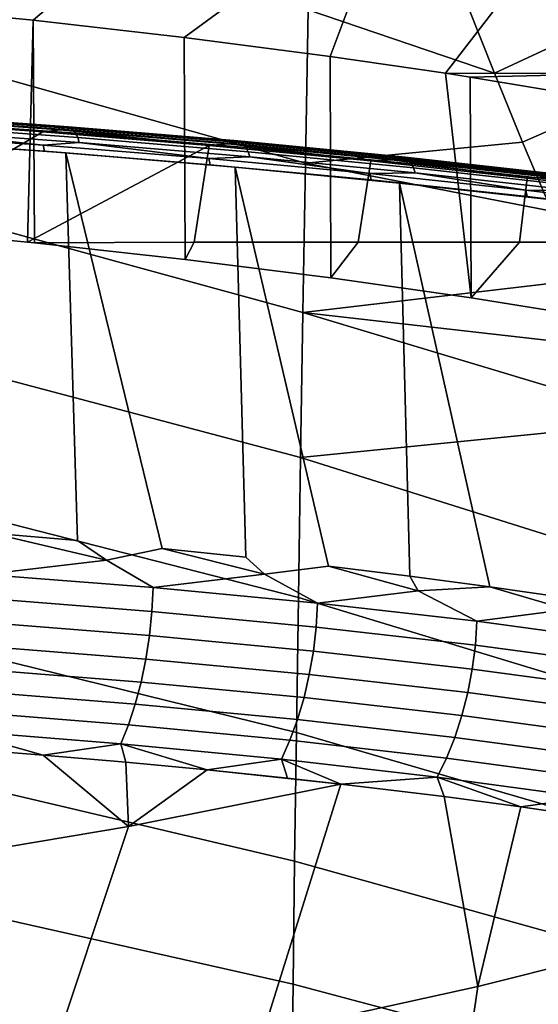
# Model space of a CAD drawing. Header units: metres. Extents: x -109 to 109, y -100 to 58.
# Tile 211 of 256: x 4.81 to 6.72, y -89.66 to -86.03. Entities that reach past the tile are written whole.
import ezdxf

# ---------------------------------------------------------------- set-up
doc = ezdxf.new("R2010")
doc.units = ezdxf.units.M
doc.layers.add('solid_21_062_100_XXX', color=7, linetype='CONTINUOUS')

msp = doc.modelspace()

# ---------------------------------------------------------------- linework, layer by layer
at = {"layer": 'solid_21_062_100_XXX'}
for points in [[(5.450892, -85.521469, 19.96467), (4.696131, -85.521469, 20.210295), (4.28474, -85.97319, 19.604734), (4.85765, -86.029671, 19.335516)], [(6.192886, -85.521469, 19.682816), (5.450892, -85.521469, 19.96467), (4.85765, -86.029671, 19.335516), (5.414578, -86.093079, 19.032551)], [(6.192886, -85.521469, 19.682816), (5.414578, -86.093079, 19.032551), (5.952624, -86.163048, 18.697327)], [(6.920372, -85.521469, 19.365389), (6.192886, -85.521469, 19.682816), (5.952624, -86.163048, 18.697327), (6.37824, -86.22509, 18.399326)], [(7.631648, -85.521469, 19.013136), (6.920372, -85.521469, 19.365389), (6.37824, -86.22509, 18.399326), (7.040297, -86.225609, 18.075098)], [(5.862062, -86.557121, -20.630219), (4.583401, -86.197372, -20.747305), (4.592206, -85.621964, -20.544538), (5.872342, -85.990517, -20.405466)], [(6.780302, -85.814369, -20.104658), (6.872355, -86.079979, -20.173895), (6.559441, -86.224747, -20.323124), (6.45906, -85.971062, -20.254833)], [(4.289098, -86.796463, 19.603268), (4.83603, -86.848549, 19.346861), (4.85765, -86.029671, 19.335516), (4.28474, -85.97319, 19.604734)], [(6.45906, -85.971062, -20.254833), (6.559441, -86.224747, -20.323124), (5.872342, -85.990517, -20.405466)], [(6.559441, -86.224747, -20.323124), (6.663249, -86.479301, -20.397921), (5.862062, -86.557121, -20.630219), (5.872342, -85.990517, -20.405466)], [(4.861641, -86.851173, 19.333921), (4.85765, -86.029671, 19.335516), (4.83603, -86.848549, 19.346861)], [(5.417982, -86.912567, 19.030993), (5.414578, -86.093079, 19.032551), (4.85765, -86.029671, 19.335516), (4.861641, -86.851173, 19.333921)], [(6.872355, -86.079979, -20.173895), (6.967902, -86.34523, -20.249706), (6.663249, -86.479301, -20.397921), (6.559441, -86.224747, -20.323124)], [(5.95573, -86.980354, 18.695686), (5.952624, -86.163048, 18.697327), (5.414578, -86.093079, 19.032551), (5.417982, -86.912567, 19.030993)], [(6.473884, -87.054398, 18.328457), (6.37824, -86.22509, 18.399326), (5.952624, -86.163048, 18.697327), (5.95573, -86.980354, 18.695686)], [(5.852588, -87.108948, -20.886841), (4.575142, -86.759254, -20.983414), (4.583401, -86.197372, -20.747305), (5.862062, -86.557121, -20.630219)], [(7.040297, -86.225609, 18.075098), (6.37824, -86.22509, 18.399326), (6.470328, -86.239357, 18.330713)], [(6.473884, -87.054398, 18.328457), (6.470328, -86.239357, 18.330713), (6.37824, -86.22509, 18.399326)], [(7.040297, -86.225609, 18.075098), (6.470328, -86.239357, 18.330713), (6.966549, -86.321815, 17.933323)], [(6.970237, -87.134384, 17.930607), (6.966549, -86.321815, 17.933323), (6.470328, -86.239357, 18.330713), (6.473884, -87.054398, 18.328457)], [(4.967618, -86.426208, 20.032997), (4.328936, -86.380226, 20.297043), (4.337807, -86.37632, 20.319702), (4.977811, -86.422401, 20.055111)], [(4.977811, -86.422401, 20.055111), (4.337807, -86.37632, 20.319702), (4.346557, -86.37645, 20.342743), (4.987864, -86.42263, 20.077612)], [(4.987864, -86.42263, 20.077612), (4.346557, -86.37645, 20.342743), (4.354948, -86.380608, 20.36554), (4.997504, -86.426872, 20.099894)], [(6.967902, -86.34523, -20.249706), (7.066375, -86.610077, -20.332346), (6.770787, -86.734917, -20.479454), (6.663249, -86.479301, -20.397921)], [(4.892776, -86.440964, 20.017046), (4.289098, -86.796463, 19.603268), (3.703152, -86.748703, 19.837942), (4.263699, -86.396278, 20.273682)], [(4.320181, -86.388046, 20.275373), (4.892776, -86.440964, 20.017046), (4.263699, -86.396278, 20.273682)], [(4.957558, -86.433937, 20.011868), (4.320181, -86.388046, 20.275373), (4.328936, -86.380226, 20.297043), (4.967618, -86.426208, 20.032997)], [(4.957558, -86.433937, 20.011868), (4.892776, -86.440964, 20.017046), (4.320181, -86.388046, 20.275373)], [(4.997504, -86.426872, 20.099894), (4.354948, -86.380608, 20.36554), (4.362755, -86.38868, 20.38748), (5.006471, -86.435028, 20.121353)], [(5.006471, -86.435028, 20.121353), (4.362755, -86.38868, 20.38748), (4.369766, -86.400444, 20.407969), (5.014523, -86.446869, 20.141411)], [(5.014523, -86.446869, 20.141411), (4.369766, -86.400444, 20.407969), (4.375792, -86.415588, 20.426455), (5.021443, -86.462082, 20.159529)], [(4.380671, -86.433708, 20.442438), (4.267143, -86.446686, 20.499325), (4.893898, -86.490341, 20.248463)], [(4.267143, -86.446686, 20.499325), (4.27206, -86.469376, 20.508093), (4.898975, -86.513077, 20.256998), (4.893898, -86.490341, 20.248463)], [(5.506539, -86.491959, 19.724974), (4.83603, -86.848549, 19.346861), (4.289098, -86.796463, 19.603268), (4.892776, -86.440964, 20.017046)], [(5.021443, -86.462082, 20.159529), (4.375792, -86.415588, 20.426455), (4.380671, -86.433708, 20.442438), (5.027044, -86.480247, 20.175213)], [(5.027044, -86.480247, 20.175213), (4.380671, -86.433708, 20.442438), (4.893898, -86.490341, 20.248463)], [(4.957558, -86.433937, 20.011868), (5.506539, -86.491959, 19.724974), (4.892776, -86.440964, 20.017046)], [(5.578339, -86.486252, 19.712337), (4.957558, -86.433937, 20.011868), (4.967618, -86.426208, 20.032997), (5.589668, -86.47863, 19.732855)], [(5.578339, -86.486252, 19.712337), (5.506539, -86.491959, 19.724974), (4.957558, -86.433937, 20.011868)], [(5.589668, -86.47863, 19.732855), (4.967618, -86.426208, 20.032997), (4.977811, -86.422401, 20.055111), (5.601147, -86.47493, 19.754349)], [(5.601147, -86.47493, 19.754349), (4.977811, -86.422401, 20.055111), (4.987864, -86.42263, 20.077612), (5.612466, -86.475266, 19.776237)], [(5.612466, -86.475266, 19.776237), (4.987864, -86.42263, 20.077612), (4.997504, -86.426872, 20.099894), (5.623321, -86.479614, 19.797934)], [(5.623321, -86.479614, 19.797934), (4.997504, -86.426872, 20.099894), (5.006471, -86.435028, 20.121353), (5.633417, -86.487862, 19.818848)], [(5.633417, -86.487862, 19.818848), (5.006471, -86.435028, 20.121353), (5.014523, -86.446869, 20.141411), (5.642482, -86.499786, 19.838419)], [(5.642482, -86.499786, 19.838419), (5.014523, -86.446869, 20.141411), (5.021443, -86.462082, 20.159529), (5.650272, -86.515068, 19.856115)], [(4.898975, -86.513077, 20.256998), (4.27206, -86.469376, 20.508093), (4.337952, -86.473671, 20.483597)], [(4.337952, -86.473671, 20.483597), (4.703269, -87.923714, 20.867975), (5.020199, -87.950661, 20.734077), (4.978103, -86.519554, 20.222563)], [(4.898975, -86.513077, 20.256998), (4.337952, -86.473671, 20.483597), (4.978103, -86.519554, 20.222563)], [(5.027044, -86.480247, 20.175213), (4.893898, -86.490341, 20.248463), (5.505409, -86.5401, 19.963411)], [(5.650272, -86.515068, 19.856115), (5.021443, -86.462082, 20.159529), (5.027044, -86.480247, 20.175213), (5.656577, -86.533295, 19.87146)], [(5.656577, -86.533295, 19.87146), (5.027044, -86.480247, 20.175213), (5.505409, -86.5401, 19.963411)], [(5.578339, -86.486252, 19.712337), (6.103036, -86.549103, 19.398312), (5.506539, -86.491959, 19.724974)], [(6.18046, -86.544777, 19.377842), (5.578339, -86.486252, 19.712337), (5.589668, -86.47863, 19.732855), (6.193017, -86.53727, 19.397676)], [(6.18046, -86.544777, 19.377842), (6.103036, -86.549103, 19.398312), (5.578339, -86.486252, 19.712337)], [(6.193017, -86.53727, 19.397676), (5.589668, -86.47863, 19.732855), (5.601147, -86.47493, 19.754349), (6.205741, -86.533699, 19.418478)], [(6.205741, -86.533699, 19.418478), (5.601147, -86.47493, 19.754349), (5.612466, -86.475266, 19.776237), (6.218288, -86.534149, 19.439688)], [(6.218288, -86.534149, 19.439688), (5.612466, -86.475266, 19.776237), (5.623321, -86.479614, 19.797934), (6.230319, -86.538612, 19.46073)], [(6.230319, -86.538612, 19.46073), (5.623321, -86.479614, 19.797934), (5.633417, -86.487862, 19.818848), (6.241508, -86.546967, 19.481037)], [(6.663249, -86.479301, -20.397921), (6.770787, -86.734917, -20.479454), (5.862062, -86.557121, -20.630219)], [(4.861641, -86.851173, 19.333921), (4.83603, -86.848549, 19.346861), (5.506539, -86.491959, 19.724974), (5.451273, -86.848808, 19.131729)], [(4.893898, -86.490341, 20.248463), (4.898975, -86.513077, 20.256998), (5.51061, -86.562874, 19.97172), (5.505409, -86.5401, 19.963411)], [(5.51061, -86.562874, 19.97172), (4.898975, -86.513077, 20.256998), (4.978103, -86.519554, 20.222563)], [(4.978103, -86.519554, 20.222563), (5.333368, -87.979912, 20.591436), (5.642502, -88.011574, 20.440207), (5.602664, -86.571945, 19.925495)], [(5.128061, -88.022522, 20.705862), (5.333368, -87.979912, 20.591436), (4.978103, -86.519554, 20.222563), (5.020199, -87.950661, 20.734077)], [(5.51061, -86.562874, 19.97172), (4.978103, -86.519554, 20.222563), (5.602664, -86.571945, 19.925495)], [(5.506539, -86.491959, 19.724974), (6.103036, -86.549103, 19.398312), (6.057021, -86.848938, 18.891356), (5.451273, -86.848808, 19.131729)], [(6.241508, -86.546967, 19.481037), (5.633417, -86.487862, 19.818848), (5.642482, -86.499786, 19.838419), (6.251555, -86.55899, 19.500061)], [(6.251555, -86.55899, 19.500061), (5.642482, -86.499786, 19.838419), (5.650272, -86.515068, 19.856115), (6.260188, -86.574348, 19.51729)], [(6.260188, -86.574348, 19.51729), (5.650272, -86.515068, 19.856115), (5.656577, -86.533295, 19.87146), (6.267174, -86.592644, 19.532257)], [(5.656577, -86.533295, 19.87146), (5.505409, -86.5401, 19.963411), (6.099778, -86.595772, 19.645107)], [(5.505409, -86.5401, 19.963411), (5.51061, -86.562874, 19.97172), (6.105095, -86.618584, 19.653187), (6.099778, -86.595772, 19.645107)], [(6.267174, -86.592644, 19.532257), (5.656577, -86.533295, 19.87146), (6.099778, -86.595772, 19.645107)], [(6.770787, -86.734917, -20.479454), (6.879292, -86.987808, -20.566925), (5.852588, -87.108948, -20.886841), (5.862062, -86.557121, -20.630219)], [(6.103036, -86.549103, 19.398312), (6.680353, -86.612198, 19.038004), (6.652203, -86.849075, 18.625898), (6.057021, -86.848938, 18.891356)], [(6.18046, -86.544777, 19.377842), (6.680353, -86.612198, 19.038004), (6.103036, -86.549103, 19.398312)], [(6.761935, -86.609268, 19.009556), (6.18046, -86.544777, 19.377842), (6.193017, -86.53727, 19.397676), (6.775677, -86.601898, 19.028639)], [(6.761935, -86.609268, 19.009556), (6.680353, -86.612198, 19.038004), (6.18046, -86.544777, 19.377842)], [(6.775677, -86.601898, 19.028639), (6.193017, -86.53727, 19.397676), (6.205741, -86.533699, 19.418478), (6.7896, -86.598457, 19.048681)], [(6.7896, -86.598457, 19.048681), (6.205741, -86.533699, 19.418478), (6.218288, -86.534149, 19.439688), (6.803329, -86.599037, 19.069141)], [(6.803329, -86.599037, 19.069141), (6.218288, -86.534149, 19.439688), (6.230319, -86.538612, 19.46073), (6.816494, -86.60363, 19.089464)], [(6.816494, -86.60363, 19.089464), (6.230319, -86.538612, 19.46073), (6.241508, -86.546967, 19.481037), (6.828739, -86.612099, 19.109104)], [(6.828739, -86.612099, 19.109104), (6.241508, -86.546967, 19.481037), (6.251555, -86.55899, 19.500061), (6.839732, -86.624229, 19.127529)], [(6.839732, -86.624229, 19.127529), (6.251555, -86.55899, 19.500061), (6.260188, -86.574348, 19.51729), (6.849178, -86.639679, 19.144243)], [(6.105095, -86.618584, 19.653187), (5.51061, -86.562874, 19.97172), (5.602664, -86.571945, 19.925495)], [(5.602664, -86.571945, 19.925495), (5.947341, -88.045639, 20.280504), (6.247597, -88.08226, 20.11253), (6.209647, -86.630661, 19.593252)], [(5.711214, -88.074989, 20.423227), (5.947341, -88.045639, 20.280504), (5.602664, -86.571945, 19.925495), (5.642502, -88.011574, 20.440207)], [(6.105095, -86.618584, 19.653187), (5.602664, -86.571945, 19.925495), (6.209647, -86.630661, 19.593252)], [(6.267174, -86.592644, 19.532257), (6.099778, -86.595772, 19.645107), (6.675177, -86.657143, 19.294588)], [(6.099778, -86.595772, 19.645107), (6.105095, -86.618584, 19.653187), (6.680602, -86.679993, 19.302441), (6.675177, -86.657143, 19.294588)], [(6.849178, -86.639679, 19.144243), (6.260188, -86.574348, 19.51729), (6.267174, -86.592644, 19.532257), (6.856822, -86.658043, 19.158792)], [(6.856822, -86.658043, 19.158792), (6.267174, -86.592644, 19.532257), (6.675177, -86.657143, 19.294588)], [(6.680602, -86.679993, 19.302441), (6.105095, -86.618584, 19.653187), (6.209647, -86.630661, 19.593252)], [(6.209647, -86.630661, 19.593252), (6.543014, -88.121429, 19.93642), (6.833307, -88.163277, 19.752398), (6.797101, -86.695503, 19.226799)], [(6.209647, -86.630661, 19.593252), (6.247597, -88.08226, 20.11253), (6.543014, -88.121429, 19.93642)], [(6.680602, -86.679993, 19.302441), (6.209647, -86.630661, 19.593252), (6.797101, -86.695503, 19.226799)], [(6.680353, -86.612198, 19.038004), (7.236617, -86.681023, 18.6451), (7.235782, -86.849228, 18.335821), (6.652203, -86.849075, 18.625898)], [(6.761935, -86.609268, 19.009556), (7.236617, -86.681023, 18.6451), (6.680353, -86.612198, 19.038004)], [(6.675177, -86.657143, 19.294588), (6.680602, -86.679993, 19.302441), (7.235376, -86.74688, 18.920628), (7.229852, -86.723984, 18.913004)], [(6.856822, -86.658043, 19.158792), (6.675177, -86.657143, 19.294588), (7.229852, -86.723984, 18.913004)], [(7.235376, -86.74688, 18.920628), (6.680602, -86.679993, 19.302441), (6.797101, -86.695503, 19.226799)], [(5.843885, -87.644257, -21.174299), (4.567415, -87.305702, -21.251923), (4.575142, -86.759254, -20.983414), (5.852588, -87.108948, -20.886841)], [(5.417982, -86.912567, 19.030993), (4.861641, -86.851173, 19.333921), (5.451273, -86.848808, 19.131729)], [(5.95573, -86.980354, 18.695686), (5.417982, -86.912567, 19.030993), (5.451273, -86.848808, 19.131729), (6.057021, -86.848938, 18.891356)], [(5.95573, -86.980354, 18.695686), (6.057021, -86.848938, 18.891356), (6.652203, -86.849075, 18.625898), (6.473884, -87.054398, 18.328457)], [(6.473884, -87.054398, 18.328457), (6.652203, -86.849075, 18.625898), (7.235782, -86.849228, 18.335821), (6.970237, -87.134384, 17.930607)], [(6.879292, -86.987808, -20.566925), (6.988506, -87.237328, -20.66003), (5.852588, -87.108948, -20.886841)], [(7.097067, -87.482178, -20.758368), (7.112883, -87.517693, -20.773232), (5.843885, -87.644257, -21.174299), (5.852588, -87.108948, -20.886841)], [(6.988506, -87.237328, -20.66003), (7.097067, -87.482178, -20.758368), (5.852588, -87.108948, -20.886841)], [(5.835921, -88.161377, -21.491467), (4.560204, -87.834885, -21.551775), (4.567415, -87.305702, -21.251923), (5.843885, -87.644257, -21.174299)], [(7.112883, -87.517693, -20.773232), (7.103937, -88.039703, -21.081671), (5.843885, -87.644257, -21.174299)], [(7.09613, -88.543045, -21.418142), (5.835921, -88.161377, -21.491467), (5.843885, -87.644257, -21.174299), (7.103937, -88.039703, -21.081671)], [(5.828658, -88.658722, -21.837132), (4.553494, -88.345039, -21.881824), (4.560204, -87.834885, -21.551775), (5.835921, -88.161377, -21.491467)], [(4.677367, -88.075294, 20.916162), (5.128061, -88.022522, 20.705862), (4.703269, -87.923714, 20.867975), (4.530517, -87.97773, 20.957855)], [(5.128061, -88.022522, 20.705862), (5.020199, -87.950661, 20.734077), (4.703269, -87.923714, 20.867975)], [(5.300094, -88.124268, 20.643744), (5.711214, -88.074989, 20.423227), (5.333368, -87.979912, 20.591436), (5.128061, -88.022522, 20.705862)], [(5.711214, -88.074989, 20.423227), (5.642502, -88.011574, 20.440207), (5.333368, -87.979912, 20.591436)], [(5.128061, -88.022522, 20.705862), (4.677367, -88.075294, 20.916162), (5.300094, -88.124268, 20.643744)], [(5.906472, -88.181824, 20.338003), (6.278376, -88.13562, 20.110935), (5.947341, -88.045639, 20.280504), (5.711214, -88.074989, 20.423227)], [(6.278376, -88.13562, 20.110935), (6.247597, -88.08226, 20.11253), (5.947341, -88.045639, 20.280504)], [(5.300094, -88.124268, 20.643744), (4.677367, -88.075294, 20.916162), (4.673398, -88.163857, 20.923307), (5.295541, -88.212738, 20.651686)], [(5.711214, -88.074989, 20.423227), (5.300094, -88.124268, 20.643744), (5.906472, -88.181824, 20.338003)], [(6.278376, -88.13562, 20.110935), (6.543014, -88.121429, 19.93642), (6.247597, -88.08226, 20.11253)], [(6.494677, -88.248543, 20.000126), (6.828014, -88.204994, 19.770092), (6.543014, -88.121429, 19.93642), (6.278376, -88.13562, 20.110935)], [(6.828014, -88.204994, 19.770092), (6.833307, -88.163277, 19.752398), (6.543014, -88.121429, 19.93642)], [(5.906472, -88.181824, 20.338003), (5.300094, -88.124268, 20.643744), (5.295541, -88.212738, 20.651686), (5.901349, -88.270172, 20.346846)], [(6.278376, -88.13562, 20.110935), (5.906472, -88.181824, 20.338003), (6.494677, -88.248543, 20.000126)], [(5.295541, -88.212738, 20.651686), (4.673398, -88.163857, 20.923307), (4.665477, -88.252411, 20.920673), (5.286506, -88.301208, 20.65008)], [(7.089223, -89.025871, -21.781199), (5.828658, -88.658722, -21.837132), (5.835921, -88.161377, -21.491467), (7.09613, -88.543045, -21.418142)], [(6.494677, -88.248543, 20.000126), (5.906472, -88.181824, 20.338003), (5.901349, -88.270172, 20.346846), (6.488995, -88.336754, 20.009972)], [(5.901349, -88.270172, 20.346846), (5.295541, -88.212738, 20.651686), (5.286506, -88.301208, 20.65008), (5.891229, -88.358536, 20.346401)], [(6.828014, -88.204994, 19.770092), (6.494677, -88.248543, 20.000126), (7.062953, -88.325096, 19.631411)], [(5.286506, -88.301208, 20.65008), (4.665477, -88.252411, 20.920673), (4.653713, -88.339691, 20.908298), (5.273115, -88.388428, 20.63895)], [(7.062953, -88.325096, 19.631411), (6.494677, -88.248543, 20.000126), (6.488995, -88.336754, 20.009972), (7.056722, -88.413139, 19.642361)], [(5.891229, -88.358536, 20.346401), (5.286506, -88.301208, 20.65008), (5.273115, -88.388428, 20.63895), (5.876256, -88.445663, 20.336674)], [(6.488995, -88.336754, 20.009972), (5.901349, -88.270172, 20.346846), (5.891229, -88.358536, 20.346401), (6.47782, -88.424988, 20.010815)], [(5.273115, -88.388428, 20.63895), (4.653713, -88.339691, 20.908298), (4.638273, -88.424492, 20.886354), (5.255558, -88.473175, 20.618452)], [(7.056722, -88.413139, 19.642361), (6.488995, -88.336754, 20.009972), (6.47782, -88.424988, 20.010815), (7.044519, -88.501213, 19.644619)], [(5.822062, -89.134796, -22.210011), (4.547272, -88.834496, -22.240826), (4.553494, -88.345039, -21.881824), (5.828658, -88.658722, -21.837132)], [(6.47782, -88.424988, 20.010815), (5.891229, -88.358536, 20.346401), (5.876256, -88.445663, 20.336674), (6.461308, -88.512001, 20.002642)], [(5.876256, -88.445663, 20.336674), (5.273115, -88.388428, 20.63895), (5.255558, -88.473175, 20.618452), (5.856639, -88.530342, 20.317801)], [(5.255558, -88.473175, 20.618452), (4.638273, -88.424492, 20.886354), (4.619373, -88.505608, 20.855154), (5.234079, -88.554253, 20.588875)], [(6.461308, -88.512001, 20.002642), (5.876256, -88.445663, 20.336674), (5.856639, -88.530342, 20.317801), (6.439693, -88.596565, 19.985569)], [(7.044519, -88.501213, 19.644619), (6.47782, -88.424988, 20.010815), (6.461308, -88.512001, 20.002642), (7.026516, -88.588074, 19.638151)], [(5.856639, -88.530342, 20.317801), (5.255558, -88.473175, 20.618452), (5.234079, -88.554253, 20.588875), (5.832654, -88.611366, 20.290047)], [(5.234079, -88.554253, 20.588875), (4.619373, -88.505608, 20.855154), (4.597281, -88.581902, 20.815132), (5.208983, -88.630531, 20.550632)], [(7.026516, -88.588074, 19.638151), (6.461308, -88.512001, 20.002642), (6.439693, -88.596565, 19.985569), (7.002965, -88.672501, 19.623049)], [(5.832654, -88.611366, 20.290047), (5.234079, -88.554253, 20.588875), (5.208983, -88.630531, 20.550632), (5.804639, -88.687599, 20.253801)], [(6.439693, -88.596565, 19.985569), (5.856639, -88.530342, 20.317801), (5.832654, -88.611366, 20.290047), (6.413278, -88.677498, 19.959835)], [(5.208983, -88.630531, 20.550632), (4.597281, -88.581902, 20.815132), (4.572305, -88.652298, 20.766853), (5.180622, -88.700935, 20.504263)], [(5.804639, -88.687599, 20.253801), (5.208983, -88.630531, 20.550632), (5.180622, -88.700935, 20.504263), (5.772988, -88.75798, 20.209578)], [(6.413278, -88.677498, 19.959835), (5.832654, -88.611366, 20.290047), (5.804639, -88.687599, 20.253801), (6.382434, -88.753662, 19.925802)], [(7.002965, -88.672501, 19.623049), (6.439693, -88.596565, 19.985569), (6.413278, -88.677498, 19.959835), (6.974199, -88.753304, 19.599524)], [(4.572305, -88.652298, 20.766853), (4.5855, -88.718735, 20.694735), (4.894054, -88.742714, 20.565283)], [(5.180622, -88.700935, 20.504263), (4.572305, -88.652298, 20.766853), (4.894054, -88.742714, 20.565283)], [(7.083158, -89.486893, -22.169523), (5.822062, -89.134796, -22.210011), (5.828658, -88.658722, -21.837132), (7.089223, -89.025871, -21.781199)], [(5.180622, -88.700935, 20.504263), (4.894054, -88.742714, 20.565283), (5.198876, -88.768806, 20.427431)], [(5.180622, -88.700935, 20.504263), (5.198876, -88.768806, 20.427431), (5.499519, -88.797089, 20.281376)], [(5.772988, -88.75798, 20.209578), (5.180622, -88.700935, 20.504263), (5.499519, -88.797089, 20.281376)], [(6.382434, -88.753662, 19.925802), (5.804639, -88.687599, 20.253801), (5.772988, -88.75798, 20.209578), (6.347595, -88.82399, 19.883949)], [(6.974199, -88.753304, 19.599524), (6.413278, -88.677498, 19.959835), (6.382434, -88.753662, 19.925802), (6.94062, -88.829353, 19.567907)], [(4.418644, -89.139099, 20.258987), (5.208402, -89.006454, 20.146877), (4.894054, -88.742714, 20.565283), (4.5855, -88.718735, 20.694735)], [(5.208402, -89.006454, 20.146877), (5.198876, -88.768806, 20.427431), (4.894054, -88.742714, 20.565283)], [(5.208402, -89.006454, 20.146877), (5.499519, -88.797089, 20.281376), (5.198876, -88.768806, 20.427431)], [(5.772988, -88.75798, 20.209578), (5.499519, -88.797089, 20.281376), (5.795852, -88.827591, 20.127253)], [(5.772988, -88.75798, 20.209578), (5.795852, -88.827591, 20.127253), (5.992963, -88.84948, 20.018898)], [(6.347595, -88.82399, 19.883949), (5.772988, -88.75798, 20.209578), (5.992963, -88.84948, 20.018898)], [(6.94062, -88.829353, 19.567907), (6.382434, -88.753662, 19.925802), (6.347595, -88.82399, 19.883949), (6.902702, -88.899582, 19.528646)], [(5.208402, -89.006454, 20.146877), (5.992963, -88.84948, 20.018898), (5.499519, -88.797089, 20.281376)], [(5.992963, -88.84948, 20.018898), (5.795852, -88.827591, 20.127253), (5.499519, -88.797089, 20.281376)], [(5.816099, -89.588181, -22.608746), (4.541521, -89.301651, -22.627445), (4.547272, -88.834496, -22.240826), (5.822062, -89.134796, -22.210011)], [(4.904485, -89.922958, 19.14525), (5.705309, -89.771271, 19.024782), (5.992963, -88.84948, 20.018898), (5.208402, -89.006454, 20.146877)], [(5.705309, -89.771271, 19.024782), (6.498501, -89.596802, 18.886221), (6.374439, -88.895683, 19.795443), (5.992963, -88.84948, 20.018898)], [(6.347595, -88.82399, 19.883949), (5.992963, -88.84948, 20.018898), (6.374439, -88.895683, 19.795443)], [(6.347595, -88.82399, 19.883949), (6.374439, -88.895683, 19.795443), (6.656336, -88.933434, 19.618025)], [(6.902702, -88.899582, 19.528646), (6.347595, -88.82399, 19.883949), (6.656336, -88.933434, 19.618025)], [(6.498501, -89.596802, 18.886221), (6.656336, -88.933434, 19.618025), (6.374439, -88.895683, 19.795443)], [(6.902702, -88.899582, 19.528646), (6.656336, -88.933434, 19.618025), (6.932936, -88.973732, 19.433247)], [(6.498501, -89.596802, 18.886221), (7.28301, -89.399818, 18.729784), (6.932936, -88.973732, 19.433247), (6.656336, -88.933434, 19.618025)], [(4.097101, -90.051674, 19.247469), (4.904485, -89.922958, 19.14525), (5.208402, -89.006454, 20.146877), (4.418644, -89.139099, 20.258987)], [(7.077873, -89.924889, -22.581745), (5.816099, -89.588181, -22.608746), (5.822062, -89.134796, -22.210011), (7.083158, -89.486893, -22.169523)], [(5.810734, -90.017563, -23.031914), (4.536226, -89.74501, -23.04027), (4.541521, -89.301651, -22.627445), (5.816099, -89.588181, -22.608746)], [(6.372544, -90.451721, 17.847321), (7.143278, -90.259232, 17.703806), (7.28301, -89.399818, 18.729784), (6.498501, -89.596802, 18.886221)], [(5.593739, -90.622185, 17.974411), (6.372544, -90.451721, 17.847321), (6.498501, -89.596802, 18.886221), (5.705309, -89.771271, 19.024782)], [(7.073307, -90.338737, -23.016453), (5.810734, -90.017563, -23.031914), (5.816099, -89.588181, -22.608746), (7.077873, -89.924889, -22.581745)]]:
    msp.add_3dface(points, dxfattribs=at)

doc.saveas('drawing.dxf')
